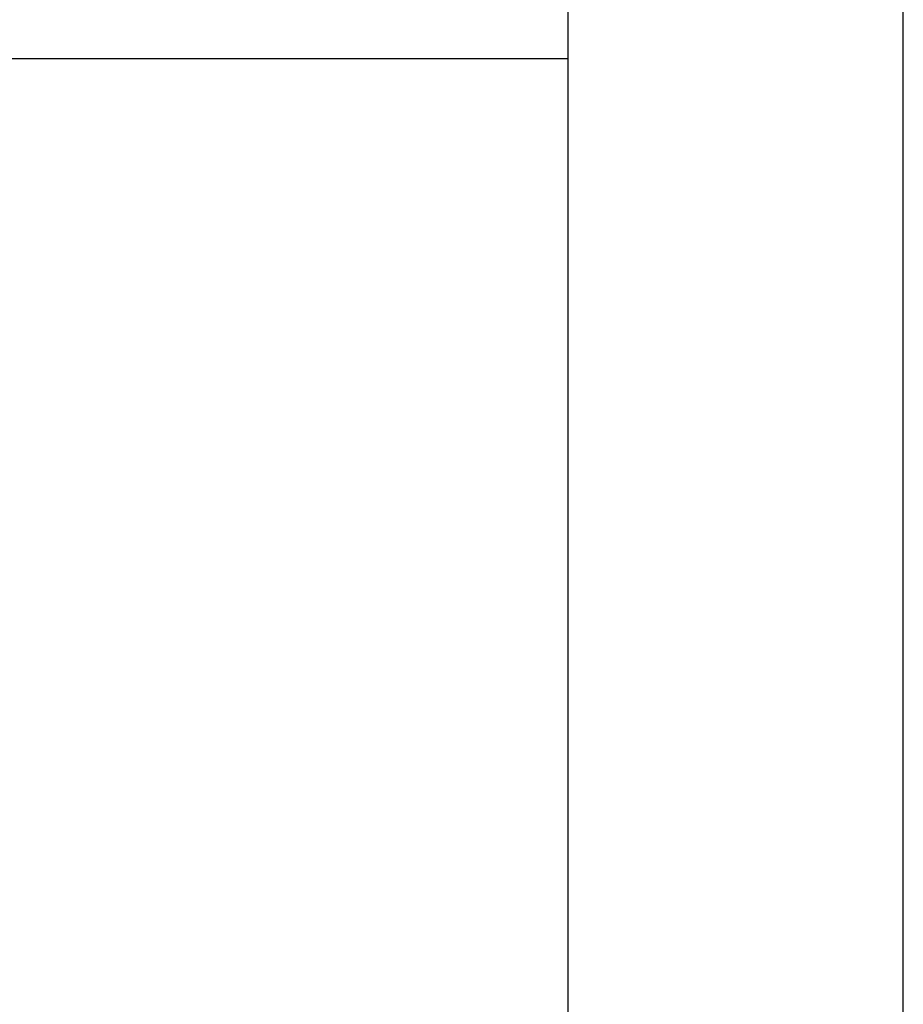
# Model space of a CAD drawing. Extents: x 0 to 2972, y 0 to 2102.
# Tile 36 of 45: x 2841 to 2972, y 1088 to 1235. Entities that reach past the tile are written whole.
import ezdxf

# ---------------------------------------------------------------- set-up
doc = ezdxf.new("R2010")
doc.units = 0
doc.header["$LTSCALE"] = 25
doc.layers.add('KADER', color=7, linetype='CONTINUOUS')
doc.styles.get("Standard").update_dxf_attribs({"font": 'iso.shx', "width": 0.8})

# ---------------------------------------------------------------- blocks, each defined once
blk = doc.blocks.new('A0')
at = {"layer": 'KADER', "color": 0}
for p, q in [((1189, 0), (1189, 841)), ((1169, 20), (1169, 821))]:
    blk.add_line(p, q, dxfattribs=at)
at = {"layer": 'KADER', "color": 0, "width": 0.8}
for p, height in [((1002.466, 82.103), 5), ((1058.355, 82.103), 3.5), ((1002.466, 74.103), 3.5), ((1135.369, 71.205), 5), ((1002.466, 66.103), 3.5), ((1135.266, 53.409), 5), ((1031.47, 46.281), 2.5), ((1066.739, 46.281), 2.5), ((1103.13, 44.287), 3.5), ((1031.47, 41.281), 2.5), ((1066.739, 41.281), 2.5), ((1031.47, 36.281), 2.5), ((1066.739, 36.281), 2.5), ((1102.186, 33.144), 3.5), ((1133.401, 33.144), 3.5), ((1096.595, 22.325), 5), ((1110.152, 22.135), 5)]:
    blk.add_attdef('X', p, '', height=height, dxfattribs=at)

msp = doc.modelspace()

# ---------------------------------------------------------------- linework, layer by layer
at = {"layer": 'KADER', "color": 0}
msp.add_line((2007.518, 1229.196), (2922.5, 1229.196), dxfattribs=at)

# ---------------------------------------------------------------- block references
at = {"layer": 'KADER', "color": 0, "xscale": 2.5, "yscale": 2.5, "zscale": 2.5}
msp.add_blockref('A0', (0, 0), dxfattribs=at)

doc.saveas('drawing.dxf')
